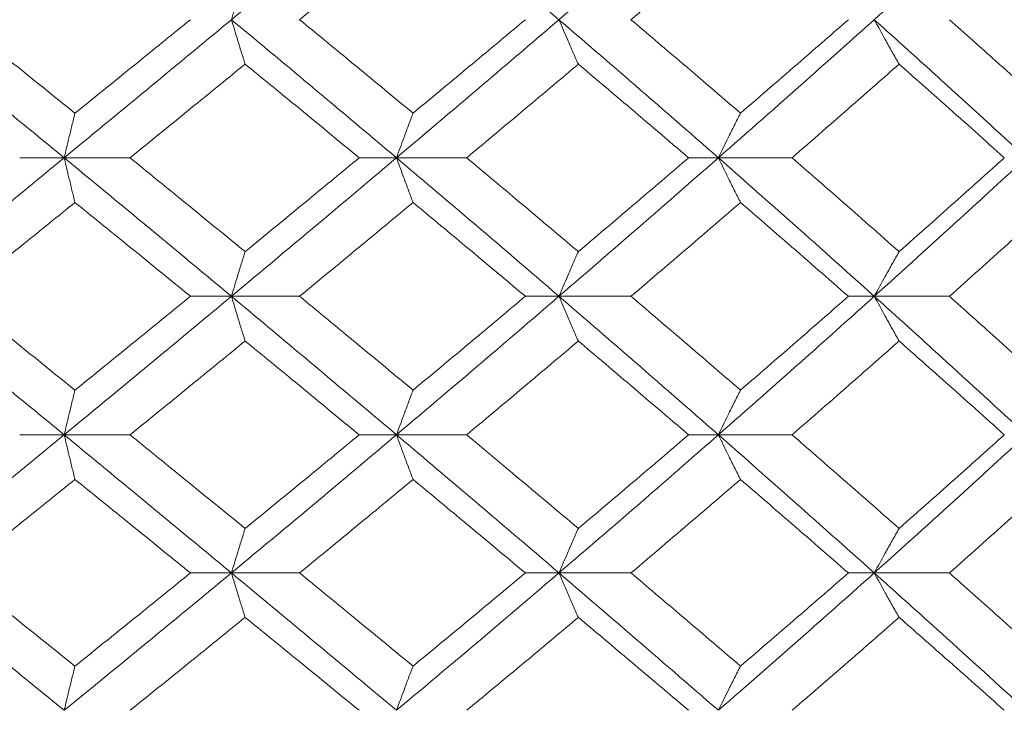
# Model space of a CAD drawing. Header units: inches. Extents: x -3.7 to 22.7, y -9.6 to 17.3.
# Tile 118 of 130: x 20.365 to 20.799, y -0.362 to -0.057. Entities that reach past the tile are written whole.
import ezdxf

# ---------------------------------------------------------------- set-up
doc = ezdxf.new("R2010")
doc.units = ezdxf.units.IN
doc.header["$MEASUREMENT"] = 0

msp = doc.modelspace()

# ---------------------------------------------------------------- linework, layer by layer
at = {"color": 7, "linetype": 'Continuous', "lineweight": 15}
for p, q in [((20.38452, -0.11789), (20.3649, -0.11789)), ((20.38452, -0.11789), (20.41357, -0.11789)), ((20.53108, -0.11789), (20.51461, -0.11789)), ((20.53108, -0.11789), (20.56203, -0.11789)), ((20.67304, -0.11789), (20.65989, -0.11789)), ((20.67304, -0.11789), (20.70554, -0.11789)), ((20.45828, -0.17902), (20.44021, -0.17902)), ((20.45828, -0.17902), (20.48832, -0.17902)), ((20.60274, -0.17902), (20.58791, -0.17902)), ((20.60274, -0.17902), (20.6345, -0.17902)), ((20.74179, -0.17902), (20.73037, -0.17902)), ((20.74179, -0.17902), (20.77494, -0.17902)), ((20.38452, -0.24014), (20.3649, -0.24014)), ((20.38452, -0.24014), (20.41357, -0.24014)), ((20.53108, -0.24014), (20.51461, -0.24014)), ((20.53108, -0.24014), (20.56203, -0.24014)), ((20.67304, -0.24014), (20.65989, -0.24014)), ((20.67304, -0.24014), (20.70554, -0.24014)), ((20.45828, -0.3011), (20.44021, -0.3011)), ((20.45828, -0.3011), (20.48832, -0.3011)), ((20.60274, -0.3011), (20.58791, -0.3011)), ((20.60274, -0.3011), (20.6345, -0.3011)), ((20.74179, -0.3011), (20.73037, -0.3011)), ((20.74179, -0.3011), (20.77494, -0.3011))]:
    msp.add_line(p, q, dxfattribs=at)
for points, knots in [([(20.31, -0.05694), (20.32396, -0.04559), (20.34885, -0.02535), (20.37363, -0.00518), (20.38452, 0.00368)], [0, 0, 0, 0, 0.560759, 1, 1, 1, 1]), ([(20.45828, -0.05694), (20.47194, -0.04559), (20.49632, -0.02535), (20.52047, -0.00518), (20.53108, 0.00368)], [0, 0, 0, 0, 0.560759, 1, 1, 1, 1]), ([(20.60274, -0.05694), (20.58944, -0.04559), (20.56573, -0.02535), (20.54166, -0.00518), (20.53108, 0.00368)], [0, 0, 0, 0, 0.5607593, 1, 1, 1, 1]), ([(20.60274, -0.05694), (20.61596, -0.04559), (20.63955, -0.02535), (20.66282, -0.00518), (20.67304, 0.00368)], [0, 0, 0, 0, 0.560759, 1, 1, 1, 1]), ([(20.74179, -0.05694), (20.75443, -0.04559), (20.77697, -0.02535), (20.7991, -0.00518), (20.80882, 0.00368)], [0, 0, 0, 0, 0.5607593, 1, 1, 1, 1]), ([(20.33799, -0.05694), (20.34759, -0.04925), (20.36471, -0.03553), (20.38178, -0.02184), (20.38928, -0.01582)], [0, 0, 0, 0, 0.560476, 1, 1, 1, 1]), ([(20.48832, -0.05694), (20.4977, -0.04925), (20.51444, -0.03553), (20.53107, -0.02184), (20.53838, -0.01582)], [0, 0, 0, 0, 0.5604762, 1, 1, 1, 1]), ([(20.6345, -0.05694), (20.64357, -0.04925), (20.65974, -0.03553), (20.67576, -0.02184), (20.6828, -0.01582)], [0, 0, 0, 0, 0.560476, 1, 1, 1, 1]), ([(20.46432, -0.03734), (20.46375, -0.03914), (20.46262, -0.04274), (20.4606, -0.04926), (20.45916, -0.05402), (20.45828, -0.05694)], [0, 0, 0, 0, 0.279356, 0.558712, 1, 1, 1, 1]), ([(20.38452, -0.11789), (20.37065, -0.1065), (20.3459, -0.08616), (20.32096, -0.06586), (20.31, -0.05694)], [0, 0, 0, 0, 0.560458, 1, 1, 1, 1]), ([(20.38928, -0.09821), (20.37972, -0.09049), (20.36267, -0.07673), (20.34553, -0.06298), (20.33799, -0.05694)], [0, 0, 0, 0, 0.560339, 1, 1, 1, 1]), ([(20.38452, -0.11789), (20.39835, -0.1065), (20.42302, -0.08616), (20.44751, -0.06586), (20.45828, -0.05694)], [0, 0, 0, 0, 0.560458, 1, 1, 1, 1]), ([(20.38928, -0.09821), (20.39881, -0.09049), (20.41583, -0.07673), (20.43276, -0.06298), (20.44021, -0.05694)], [0, 0, 0, 0, 0.560339, 1, 1, 1, 1]), ([(20.46432, -0.07657), (20.46375, -0.07477), (20.46262, -0.07116), (20.4606, -0.06463), (20.45916, -0.05986), (20.45828, -0.05694)], [0, 0, 0, 0, 0.279168, 0.558336, 1, 1, 1, 1]), ([(20.53108, -0.11789), (20.51756, -0.1065), (20.49343, -0.08616), (20.46901, -0.06586), (20.45828, -0.05694)], [0, 0, 0, 0, 0.560458, 1, 1, 1, 1]), ([(20.53838, -0.09821), (20.52907, -0.09049), (20.51245, -0.07673), (20.49569, -0.06298), (20.48832, -0.05694)], [0, 0, 0, 0, 0.560339, 1, 1, 1, 1]), ([(20.53108, -0.11789), (20.54455, -0.1065), (20.56857, -0.08616), (20.5923, -0.06586), (20.60274, -0.05694)], [0, 0, 0, 0, 0.560458, 1, 1, 1, 1]), ([(20.53838, -0.09821), (20.54767, -0.09049), (20.56424, -0.07673), (20.58068, -0.06298), (20.58791, -0.05694)], [0, 0, 0, 0, 0.560339, 1, 1, 1, 1]), ([(20.61128, -0.07657), (20.61048, -0.07477), (20.60887, -0.07116), (20.60602, -0.06463), (20.60398, -0.05986), (20.60274, -0.05694)], [0, 0, 0, 0, 0.279168, 0.558336, 1, 1, 1, 1]), ([(20.67304, -0.11789), (20.66001, -0.1065), (20.63676, -0.08616), (20.61313, -0.06586), (20.60274, -0.05694)], [0, 0, 0, 0, 0.560458, 1, 1, 1, 1]), ([(20.6828, -0.09821), (20.67383, -0.09049), (20.65782, -0.07673), (20.64162, -0.06298), (20.6345, -0.05694)], [0, 0, 0, 0, 0.560339, 1, 1, 1, 1]), ([(20.67304, -0.11789), (20.68598, -0.1065), (20.70909, -0.08616), (20.73181, -0.06586), (20.74179, -0.05694)], [0, 0, 0, 0, 0.560458, 1, 1, 1, 1]), ([(20.6828, -0.09821), (20.69173, -0.09049), (20.70767, -0.07673), (20.72343, -0.06298), (20.73037, -0.05694)], [0, 0, 0, 0, 0.560339, 1, 1, 1, 1]), ([(20.75274, -0.07657), (20.75172, -0.07477), (20.74966, -0.07116), (20.74601, -0.06463), (20.74339, -0.05986), (20.74179, -0.05694)], [0, 0, 0, 0, 0.279168, 0.558336, 1, 1, 1, 1]), ([(20.80882, -0.11789), (20.79643, -0.1065), (20.77432, -0.08616), (20.75172, -0.06586), (20.74179, -0.05694)], [0, 0, 0, 0, 0.5604576, 1, 1, 1, 1]), ([(20.82093, -0.09821), (20.8124, -0.09049), (20.79718, -0.07673), (20.78173, -0.06298), (20.77494, -0.05694)], [0, 0, 0, 0, 0.560339, 1, 1, 1, 1]), ([(20.41357, -0.11789), (20.42307, -0.11017), (20.44003, -0.09639), (20.4569, -0.08262), (20.46432, -0.07657)], [0, 0, 0, 0, 0.560274, 1, 1, 1, 1]), ([(20.51461, -0.11789), (20.50526, -0.11017), (20.48855, -0.09639), (20.47172, -0.08262), (20.46432, -0.07657)], [0, 0, 0, 0, 0.560274, 1, 1, 1, 1]), ([(20.56203, -0.11789), (20.57127, -0.11017), (20.58775, -0.09639), (20.60409, -0.08262), (20.61128, -0.07657)], [0, 0, 0, 0, 0.560274, 1, 1, 1, 1]), ([(20.65989, -0.11789), (20.65086, -0.11017), (20.63474, -0.09639), (20.61844, -0.08262), (20.61128, -0.07657)], [0, 0, 0, 0, 0.5602736, 1, 1, 1, 1]), ([(20.70554, -0.11789), (20.7144, -0.11017), (20.73023, -0.09639), (20.74587, -0.08262), (20.75274, -0.07657)], [0, 0, 0, 0, 0.560274, 1, 1, 1, 1]), ([(20.79914, -0.11789), (20.79053, -0.11017), (20.77518, -0.09639), (20.75959, -0.08262), (20.75274, -0.07657)], [0, 0, 0, 0, 0.560274, 1, 1, 1, 1]), ([(20.38928, -0.09821), (20.38883, -0.10001), (20.38794, -0.10362), (20.38635, -0.11017), (20.38521, -0.11496), (20.38452, -0.11789)], [0, 0, 0, 0, 0.27887, 0.557739, 1, 1, 1, 1]), ([(20.53838, -0.09821), (20.5377, -0.10001), (20.53633, -0.10362), (20.53389, -0.11017), (20.53215, -0.11496), (20.53108, -0.11789)], [0, 0, 0, 0, 0.27887, 0.557739, 1, 1, 1, 1]), ([(20.6828, -0.09821), (20.68188, -0.10001), (20.68005, -0.10362), (20.67679, -0.11017), (20.67446, -0.11496), (20.67304, -0.11789)], [0, 0, 0, 0, 0.27887, 0.557739, 1, 1, 1, 1]), ([(20.31, -0.17902), (20.32395, -0.1676), (20.34887, -0.14722), (20.37363, -0.12685), (20.38452, -0.11789)], [0, 0, 0, 0, 0.560155, 1, 1, 1, 1]), ([(20.38928, -0.1376), (20.38883, -0.13579), (20.38794, -0.13218), (20.38635, -0.12563), (20.38521, -0.12083), (20.38452, -0.11789)], [0, 0, 0, 0, 0.278775, 0.557551, 1, 1, 1, 1]), ([(20.45828, -0.17902), (20.44456, -0.1676), (20.42008, -0.14722), (20.39538, -0.12685), (20.38452, -0.11789)], [0, 0, 0, 0, 0.5601553, 1, 1, 1, 1]), ([(20.46432, -0.1593), (20.45487, -0.15156), (20.43801, -0.13776), (20.42104, -0.12396), (20.41357, -0.11789)], [0, 0, 0, 0, 0.560136, 1, 1, 1, 1]), ([(20.45828, -0.17902), (20.47194, -0.1676), (20.49633, -0.14722), (20.52047, -0.12685), (20.53108, -0.11789)], [0, 0, 0, 0, 0.560155, 1, 1, 1, 1]), ([(20.46432, -0.1593), (20.47374, -0.15156), (20.49056, -0.13776), (20.50726, -0.12396), (20.51461, -0.11789)], [0, 0, 0, 0, 0.5601361, 1, 1, 1, 1]), ([(20.53838, -0.1376), (20.5377, -0.13579), (20.53633, -0.13218), (20.5339, -0.12563), (20.53215, -0.12083), (20.53108, -0.11789)], [0, 0, 0, 0, 0.278775, 0.557551, 1, 1, 1, 1]), ([(20.60274, -0.17902), (20.58944, -0.1676), (20.56571, -0.14722), (20.54166, -0.12685), (20.53108, -0.11789)], [0, 0, 0, 0, 0.560155, 1, 1, 1, 1]), ([(20.61128, -0.1593), (20.60213, -0.15156), (20.58579, -0.13776), (20.56929, -0.12396), (20.56203, -0.11789)], [0, 0, 0, 0, 0.560136, 1, 1, 1, 1]), ([(20.60274, -0.17902), (20.61596, -0.1676), (20.63956, -0.14722), (20.66281, -0.12685), (20.67304, -0.11789)], [0, 0, 0, 0, 0.560155, 1, 1, 1, 1]), ([(20.61128, -0.1593), (20.6204, -0.15156), (20.63668, -0.13776), (20.6528, -0.12396), (20.65989, -0.11789)], [0, 0, 0, 0, 0.560136, 1, 1, 1, 1]), ([(20.6828, -0.1376), (20.68188, -0.13579), (20.68005, -0.13218), (20.6768, -0.12563), (20.67447, -0.12083), (20.67304, -0.11789)], [0, 0, 0, 0, 0.278775, 0.557551, 1, 1, 1, 1]), ([(20.74179, -0.17902), (20.72907, -0.1676), (20.70635, -0.14722), (20.68321, -0.12685), (20.67304, -0.11789)], [0, 0, 0, 0, 0.5601553, 1, 1, 1, 1]), ([(20.75274, -0.1593), (20.74398, -0.15156), (20.72834, -0.13776), (20.71251, -0.12396), (20.70554, -0.11789)], [0, 0, 0, 0, 0.560136, 1, 1, 1, 1]), ([(20.74179, -0.17902), (20.75443, -0.1676), (20.77698, -0.14722), (20.79909, -0.12685), (20.80882, -0.11789)], [0, 0, 0, 0, 0.560155, 1, 1, 1, 1]), ([(20.75274, -0.1593), (20.76146, -0.15156), (20.77703, -0.13776), (20.79238, -0.12396), (20.79914, -0.11789)], [0, 0, 0, 0, 0.560136, 1, 1, 1, 1]), ([(20.33799, -0.17902), (20.34759, -0.17128), (20.36472, -0.15748), (20.38177, -0.14367), (20.38928, -0.1376)], [0, 0, 0, 0, 0.560071, 1, 1, 1, 1]), ([(20.44021, -0.17902), (20.43073, -0.17128), (20.4138, -0.15748), (20.39677, -0.14367), (20.38928, -0.1376)], [0, 0, 0, 0, 0.560071, 1, 1, 1, 1]), ([(20.48832, -0.17902), (20.4977, -0.17128), (20.51445, -0.15748), (20.53107, -0.14367), (20.53838, -0.1376)], [0, 0, 0, 0, 0.560071, 1, 1, 1, 1]), ([(20.58791, -0.17902), (20.5787, -0.17128), (20.56226, -0.15748), (20.54568, -0.14367), (20.53838, -0.1376)], [0, 0, 0, 0, 0.5600706, 1, 1, 1, 1]), ([(20.6345, -0.17902), (20.64357, -0.17128), (20.65974, -0.15748), (20.67575, -0.14367), (20.6828, -0.1376)], [0, 0, 0, 0, 0.560071, 1, 1, 1, 1]), ([(20.73037, -0.17902), (20.72154, -0.17128), (20.70577, -0.15748), (20.68982, -0.14367), (20.6828, -0.1376)], [0, 0, 0, 0, 0.560071, 1, 1, 1, 1]), ([(20.77494, -0.17902), (20.78358, -0.17128), (20.79901, -0.15748), (20.81423, -0.14367), (20.82093, -0.1376)], [0, 0, 0, 0, 0.560071, 1, 1, 1, 1]), ([(20.46432, -0.1593), (20.46375, -0.1611), (20.46262, -0.16472), (20.4606, -0.17128), (20.45916, -0.17607), (20.45828, -0.17902)], [0, 0, 0, 0, 0.278676, 0.557352, 1, 1, 1, 1]), ([(20.61128, -0.1593), (20.61048, -0.1611), (20.60888, -0.16472), (20.60603, -0.17128), (20.60399, -0.17607), (20.60274, -0.17902)], [0, 0, 0, 0, 0.278676, 0.5573521, 1, 1, 1, 1]), ([(20.75274, -0.1593), (20.75172, -0.1611), (20.74967, -0.16472), (20.74601, -0.17128), (20.7434, -0.17607), (20.74179, -0.17902)], [0, 0, 0, 0, 0.278676, 0.5573521, 1, 1, 1, 1]), ([(20.38452, -0.24014), (20.37065, -0.22874), (20.34588, -0.20837), (20.32097, -0.18799), (20.31, -0.17902)], [0, 0, 0, 0, 0.559853, 1, 1, 1, 1]), ([(20.38928, -0.22044), (20.37972, -0.21271), (20.36267, -0.1989), (20.34553, -0.18509), (20.33799, -0.17902)], [0, 0, 0, 0, 0.559933, 1, 1, 1, 1]), ([(20.38452, -0.24014), (20.39834, -0.22874), (20.42304, -0.20837), (20.44751, -0.18799), (20.45828, -0.17902)], [0, 0, 0, 0, 0.559853, 1, 1, 1, 1]), ([(20.38928, -0.22044), (20.39881, -0.21271), (20.41583, -0.1989), (20.43276, -0.18509), (20.44021, -0.17902)], [0, 0, 0, 0, 0.559933, 1, 1, 1, 1]), ([(20.46432, -0.19874), (20.46375, -0.19693), (20.46262, -0.19332), (20.4606, -0.18676), (20.45916, -0.18196), (20.45828, -0.17902)], [0, 0, 0, 0, 0.278676, 0.557352, 1, 1, 1, 1]), ([(20.53108, -0.24014), (20.51757, -0.22874), (20.49342, -0.20837), (20.46902, -0.18799), (20.45828, -0.17902)], [0, 0, 0, 0, 0.5598527, 1, 1, 1, 1]), ([(20.53838, -0.22044), (20.52907, -0.21271), (20.51245, -0.1989), (20.49569, -0.18509), (20.48832, -0.17902)], [0, 0, 0, 0, 0.559933, 1, 1, 1, 1]), ([(20.53108, -0.24014), (20.54454, -0.22874), (20.56858, -0.20837), (20.5923, -0.18799), (20.60274, -0.17902)], [0, 0, 0, 0, 0.559853, 1, 1, 1, 1]), ([(20.53838, -0.22044), (20.54767, -0.21271), (20.56424, -0.1989), (20.58068, -0.18509), (20.58791, -0.17902)], [0, 0, 0, 0, 0.559933, 1, 1, 1, 1]), ([(20.61128, -0.19874), (20.61048, -0.19693), (20.60888, -0.19332), (20.60603, -0.18676), (20.60399, -0.18196), (20.60274, -0.17902)], [0, 0, 0, 0, 0.278676, 0.557352, 1, 1, 1, 1]), ([(20.67304, -0.24014), (20.66001, -0.22874), (20.63675, -0.20837), (20.61313, -0.18799), (20.60274, -0.17902)], [0, 0, 0, 0, 0.559853, 1, 1, 1, 1]), ([(20.6828, -0.22044), (20.67383, -0.21271), (20.65781, -0.1989), (20.64163, -0.18509), (20.6345, -0.17902)], [0, 0, 0, 0, 0.559933, 1, 1, 1, 1]), ([(20.67304, -0.24014), (20.68598, -0.22874), (20.7091, -0.20837), (20.7318, -0.18799), (20.74179, -0.17902)], [0, 0, 0, 0, 0.559853, 1, 1, 1, 1]), ([(20.6828, -0.22044), (20.69173, -0.21271), (20.70767, -0.1989), (20.72343, -0.18509), (20.73037, -0.17902)], [0, 0, 0, 0, 0.559933, 1, 1, 1, 1]), ([(20.75274, -0.19874), (20.75172, -0.19693), (20.74967, -0.19332), (20.74601, -0.18676), (20.7434, -0.18196), (20.74179, -0.17902)], [0, 0, 0, 0, 0.278676, 0.557352, 1, 1, 1, 1]), ([(20.80882, -0.24014), (20.79643, -0.22874), (20.7743, -0.20837), (20.75173, -0.18799), (20.74179, -0.17902)], [0, 0, 0, 0, 0.559853, 1, 1, 1, 1]), ([(20.82093, -0.22044), (20.8124, -0.21271), (20.79717, -0.1989), (20.78173, -0.18509), (20.77494, -0.17902)], [0, 0, 0, 0, 0.559933, 1, 1, 1, 1]), ([(20.41357, -0.24014), (20.42307, -0.23242), (20.44004, -0.21862), (20.4569, -0.20482), (20.46432, -0.19874)], [0, 0, 0, 0, 0.559868, 1, 1, 1, 1]), ([(20.51461, -0.24014), (20.50526, -0.23242), (20.48855, -0.21862), (20.47172, -0.20482), (20.46432, -0.19874)], [0, 0, 0, 0, 0.559868, 1, 1, 1, 1]), ([(20.56203, -0.24014), (20.57127, -0.23242), (20.58776, -0.21862), (20.60409, -0.20482), (20.61128, -0.19874)], [0, 0, 0, 0, 0.559868, 1, 1, 1, 1]), ([(20.65989, -0.24014), (20.65086, -0.23242), (20.63473, -0.21862), (20.61845, -0.20482), (20.61128, -0.19874)], [0, 0, 0, 0, 0.559868, 1, 1, 1, 1]), ([(20.70554, -0.24014), (20.7144, -0.23242), (20.73023, -0.21862), (20.74586, -0.20482), (20.75274, -0.19874)], [0, 0, 0, 0, 0.5598675, 1, 1, 1, 1]), ([(20.79914, -0.24014), (20.79054, -0.23242), (20.77517, -0.21862), (20.7596, -0.20482), (20.75274, -0.19874)], [0, 0, 0, 0, 0.5598675, 1, 1, 1, 1]), ([(20.38928, -0.22044), (20.38883, -0.22224), (20.38794, -0.22586), (20.38635, -0.23241), (20.38521, -0.2372), (20.38452, -0.24014)], [0, 0, 0, 0, 0.278775, 0.557551, 1, 1, 1, 1]), ([(20.53838, -0.22044), (20.5377, -0.22224), (20.53633, -0.22586), (20.5339, -0.23241), (20.53215, -0.2372), (20.53108, -0.24014)], [0, 0, 0, 0, 0.278775, 0.557551, 1, 1, 1, 1]), ([(20.6828, -0.22044), (20.68188, -0.22224), (20.68005, -0.22586), (20.6768, -0.23241), (20.67447, -0.2372), (20.67304, -0.24014)], [0, 0, 0, 0, 0.2787754, 0.5575509, 1, 1, 1, 1]), ([(20.31, -0.3011), (20.32395, -0.28974), (20.34888, -0.26944), (20.37362, -0.2491), (20.38452, -0.24014)], [0, 0, 0, 0, 0.55955, 1, 1, 1, 1]), ([(20.38928, -0.25983), (20.38883, -0.25802), (20.38794, -0.25441), (20.38635, -0.24787), (20.38521, -0.24308), (20.38452, -0.24014)], [0, 0, 0, 0, 0.27887, 0.557739, 1, 1, 1, 1]), ([(20.45828, -0.3011), (20.44457, -0.28974), (20.42007, -0.26944), (20.39539, -0.2491), (20.38452, -0.24014)], [0, 0, 0, 0, 0.55955, 1, 1, 1, 1]), ([(20.46432, -0.28146), (20.45487, -0.27376), (20.438, -0.25999), (20.42104, -0.24621), (20.41357, -0.24014)], [0, 0, 0, 0, 0.55973, 1, 1, 1, 1]), ([(20.45828, -0.3011), (20.47194, -0.28974), (20.49635, -0.26944), (20.52046, -0.2491), (20.53108, -0.24014)], [0, 0, 0, 0, 0.55955, 1, 1, 1, 1]), ([(20.46432, -0.28146), (20.47374, -0.27376), (20.49056, -0.25999), (20.50726, -0.24621), (20.51461, -0.24014)], [0, 0, 0, 0, 0.55973, 1, 1, 1, 1]), ([(20.53838, -0.25983), (20.5377, -0.25802), (20.53633, -0.25441), (20.53389, -0.24787), (20.53215, -0.24308), (20.53108, -0.24014)], [0, 0, 0, 0, 0.27887, 0.557739, 1, 1, 1, 1]), ([(20.60274, -0.3011), (20.58945, -0.28974), (20.5657, -0.26944), (20.54167, -0.2491), (20.53108, -0.24014)], [0, 0, 0, 0, 0.55955, 1, 1, 1, 1]), ([(20.61128, -0.28146), (20.60213, -0.27376), (20.58578, -0.25999), (20.56929, -0.24621), (20.56203, -0.24014)], [0, 0, 0, 0, 0.55973, 1, 1, 1, 1]), ([(20.60274, -0.3011), (20.61595, -0.28974), (20.63957, -0.26944), (20.6628, -0.2491), (20.67304, -0.24014)], [0, 0, 0, 0, 0.55955, 1, 1, 1, 1]), ([(20.61128, -0.28146), (20.6204, -0.27376), (20.63668, -0.25999), (20.6528, -0.24621), (20.65989, -0.24014)], [0, 0, 0, 0, 0.55973, 1, 1, 1, 1]), ([(20.6828, -0.25983), (20.68188, -0.25802), (20.68005, -0.25441), (20.67679, -0.24787), (20.67446, -0.24308), (20.67304, -0.24014)], [0, 0, 0, 0, 0.27887, 0.557739, 1, 1, 1, 1]), ([(20.74179, -0.3011), (20.72907, -0.28974), (20.70634, -0.26944), (20.68322, -0.2491), (20.67304, -0.24014)], [0, 0, 0, 0, 0.55955, 1, 1, 1, 1]), ([(20.75274, -0.28146), (20.74399, -0.27376), (20.72834, -0.25999), (20.71251, -0.24621), (20.70554, -0.24014)], [0, 0, 0, 0, 0.55973, 1, 1, 1, 1]), ([(20.74179, -0.3011), (20.75442, -0.28974), (20.777, -0.26944), (20.79909, -0.2491), (20.80882, -0.24014)], [0, 0, 0, 0, 0.55955, 1, 1, 1, 1]), ([(20.75274, -0.28146), (20.76146, -0.27376), (20.77703, -0.25999), (20.79238, -0.24621), (20.79914, -0.24014)], [0, 0, 0, 0, 0.55973, 1, 1, 1, 1]), ([(20.33799, -0.3011), (20.34758, -0.2934), (20.36473, -0.27966), (20.38177, -0.26589), (20.38928, -0.25983)], [0, 0, 0, 0, 0.559665, 1, 1, 1, 1]), ([(20.44021, -0.3011), (20.43073, -0.2934), (20.41379, -0.27966), (20.39677, -0.26589), (20.38928, -0.25983)], [0, 0, 0, 0, 0.559665, 1, 1, 1, 1]), ([(20.48832, -0.3011), (20.4977, -0.2934), (20.51446, -0.27966), (20.53107, -0.26589), (20.53838, -0.25983)], [0, 0, 0, 0, 0.559665, 1, 1, 1, 1]), ([(20.58791, -0.3011), (20.5787, -0.2934), (20.56226, -0.27966), (20.54568, -0.26589), (20.53838, -0.25983)], [0, 0, 0, 0, 0.559665, 1, 1, 1, 1]), ([(20.6345, -0.3011), (20.64356, -0.2934), (20.65975, -0.27966), (20.67575, -0.26589), (20.6828, -0.25983)], [0, 0, 0, 0, 0.559665, 1, 1, 1, 1]), ([(20.73037, -0.3011), (20.72154, -0.2934), (20.70576, -0.27966), (20.68982, -0.26589), (20.6828, -0.25983)], [0, 0, 0, 0, 0.5596645, 1, 1, 1, 1]), ([(20.77494, -0.3011), (20.78358, -0.2934), (20.79902, -0.27966), (20.81423, -0.26589), (20.82093, -0.25983)], [0, 0, 0, 0, 0.5596645, 1, 1, 1, 1]), ([(20.46432, -0.28146), (20.46375, -0.28327), (20.46262, -0.28688), (20.4606, -0.2934), (20.45916, -0.29817), (20.45828, -0.3011)], [0, 0, 0, 0, 0.279168, 0.558336, 1, 1, 1, 1]), ([(20.61128, -0.28146), (20.61048, -0.28327), (20.60887, -0.28688), (20.60602, -0.2934), (20.60398, -0.29817), (20.60274, -0.3011)], [0, 0, 0, 0, 0.279168, 0.558336, 1, 1, 1, 1]), ([(20.75274, -0.28146), (20.75172, -0.28327), (20.74966, -0.28688), (20.74601, -0.2934), (20.74339, -0.29817), (20.74179, -0.3011)], [0, 0, 0, 0, 0.2791678, 0.5583356, 1, 1, 1, 1]), ([(20.38452, -0.36172), (20.37065, -0.35043), (20.34587, -0.33026), (20.32097, -0.31002), (20.31, -0.3011)], [0, 0, 0, 0, 0.559248, 1, 1, 1, 1]), ([(20.38928, -0.34221), (20.37973, -0.33455), (20.36266, -0.32086), (20.34553, -0.30714), (20.33799, -0.3011)], [0, 0, 0, 0, 0.559527, 1, 1, 1, 1]), ([(20.38452, -0.36172), (20.39834, -0.35043), (20.42305, -0.33026), (20.4475, -0.31002), (20.45828, -0.3011)], [0, 0, 0, 0, 0.559248, 1, 1, 1, 1]), ([(20.38928, -0.34221), (20.39881, -0.33455), (20.41584, -0.32086), (20.43276, -0.30714), (20.44021, -0.3011)], [0, 0, 0, 0, 0.559527, 1, 1, 1, 1]), ([(20.46432, -0.32069), (20.46375, -0.31889), (20.46262, -0.31529), (20.4606, -0.30878), (20.45916, -0.30401), (20.45828, -0.3011)], [0, 0, 0, 0, 0.279356, 0.558712, 1, 1, 1, 1]), ([(20.53108, -0.36172), (20.51757, -0.35043), (20.4934, -0.33026), (20.46902, -0.31002), (20.45828, -0.3011)], [0, 0, 0, 0, 0.559248, 1, 1, 1, 1]), ([(20.53838, -0.34221), (20.52908, -0.33455), (20.51244, -0.32086), (20.4957, -0.30714), (20.48832, -0.3011)], [0, 0, 0, 0, 0.559527, 1, 1, 1, 1]), ([(20.53108, -0.36172), (20.54454, -0.35043), (20.5686, -0.33026), (20.59229, -0.31002), (20.60274, -0.3011)], [0, 0, 0, 0, 0.559248, 1, 1, 1, 1]), ([(20.53838, -0.34221), (20.54766, -0.33455), (20.56425, -0.32086), (20.58067, -0.30714), (20.58791, -0.3011)], [0, 0, 0, 0, 0.559527, 1, 1, 1, 1]), ([(20.61128, -0.32069), (20.61048, -0.31889), (20.60887, -0.31529), (20.60602, -0.30878), (20.60398, -0.30401), (20.60274, -0.3011)], [0, 0, 0, 0, 0.279356, 0.558712, 1, 1, 1, 1]), ([(20.67304, -0.36172), (20.66002, -0.35043), (20.63673, -0.33026), (20.61314, -0.31002), (20.60274, -0.3011)], [0, 0, 0, 0, 0.559248, 1, 1, 1, 1]), ([(20.6828, -0.34221), (20.67383, -0.33455), (20.65781, -0.32086), (20.64163, -0.30714), (20.6345, -0.3011)], [0, 0, 0, 0, 0.559527, 1, 1, 1, 1]), ([(20.67304, -0.36172), (20.68598, -0.35043), (20.70911, -0.33026), (20.7318, -0.31002), (20.74179, -0.3011)], [0, 0, 0, 0, 0.559248, 1, 1, 1, 1]), ([(20.6828, -0.34221), (20.69172, -0.33455), (20.70768, -0.32086), (20.72343, -0.30714), (20.73037, -0.3011)], [0, 0, 0, 0, 0.5595273, 1, 1, 1, 1]), ([(20.75274, -0.32069), (20.75172, -0.31889), (20.74966, -0.31529), (20.746, -0.30878), (20.74339, -0.30401), (20.74179, -0.3011)], [0, 0, 0, 0, 0.279356, 0.558712, 1, 1, 1, 1]), ([(20.80882, -0.36172), (20.79643, -0.35043), (20.77429, -0.33026), (20.75173, -0.31002), (20.74179, -0.3011)], [0, 0, 0, 0, 0.559248, 1, 1, 1, 1]), ([(20.82093, -0.34221), (20.8124, -0.33455), (20.79717, -0.32086), (20.78174, -0.30714), (20.77494, -0.3011)], [0, 0, 0, 0, 0.559527, 1, 1, 1, 1]), ([(20.41357, -0.36172), (20.42307, -0.35408), (20.44005, -0.34042), (20.45689, -0.32673), (20.46432, -0.32069)], [0, 0, 0, 0, 0.559462, 1, 1, 1, 1]), ([(20.51461, -0.36172), (20.50526, -0.35408), (20.48854, -0.34042), (20.47172, -0.32673), (20.46432, -0.32069)], [0, 0, 0, 0, 0.559462, 1, 1, 1, 1]), ([(20.56203, -0.36172), (20.57126, -0.35408), (20.58776, -0.34042), (20.60409, -0.32673), (20.61128, -0.32069)], [0, 0, 0, 0, 0.559462, 1, 1, 1, 1]), ([(20.65989, -0.36172), (20.65086, -0.35408), (20.63473, -0.34042), (20.61845, -0.32673), (20.61128, -0.32069)], [0, 0, 0, 0, 0.559462, 1, 1, 1, 1]), ([(20.70554, -0.36172), (20.7144, -0.35408), (20.73024, -0.34042), (20.74586, -0.32673), (20.75274, -0.32069)], [0, 0, 0, 0, 0.559462, 1, 1, 1, 1]), ([(20.79914, -0.36172), (20.79054, -0.35408), (20.77516, -0.34042), (20.7596, -0.32673), (20.75274, -0.32069)], [0, 0, 0, 0, 0.559462, 1, 1, 1, 1]), ([(20.38928, -0.34221), (20.38883, -0.34401), (20.38793, -0.3476), (20.38634, -0.35409), (20.38521, -0.35882), (20.38452, -0.36172)], [0, 0, 0, 0, 0.2798524, 0.5597049, 1, 1, 1, 1]), ([(20.53838, -0.34221), (20.5377, -0.34401), (20.53633, -0.3476), (20.53389, -0.35409), (20.53215, -0.35882), (20.53108, -0.36172)], [0, 0, 0, 0, 0.279852, 0.559705, 1, 1, 1, 1]), ([(20.6828, -0.34221), (20.68188, -0.34401), (20.68004, -0.3476), (20.67679, -0.35409), (20.67446, -0.35882), (20.67304, -0.36172)], [0, 0, 0, 0, 0.279852, 0.559705, 1, 1, 1, 1])]:
    msp.add_open_spline(points, degree=3, knots=knots, dxfattribs=at)

doc.saveas('drawing.dxf')
